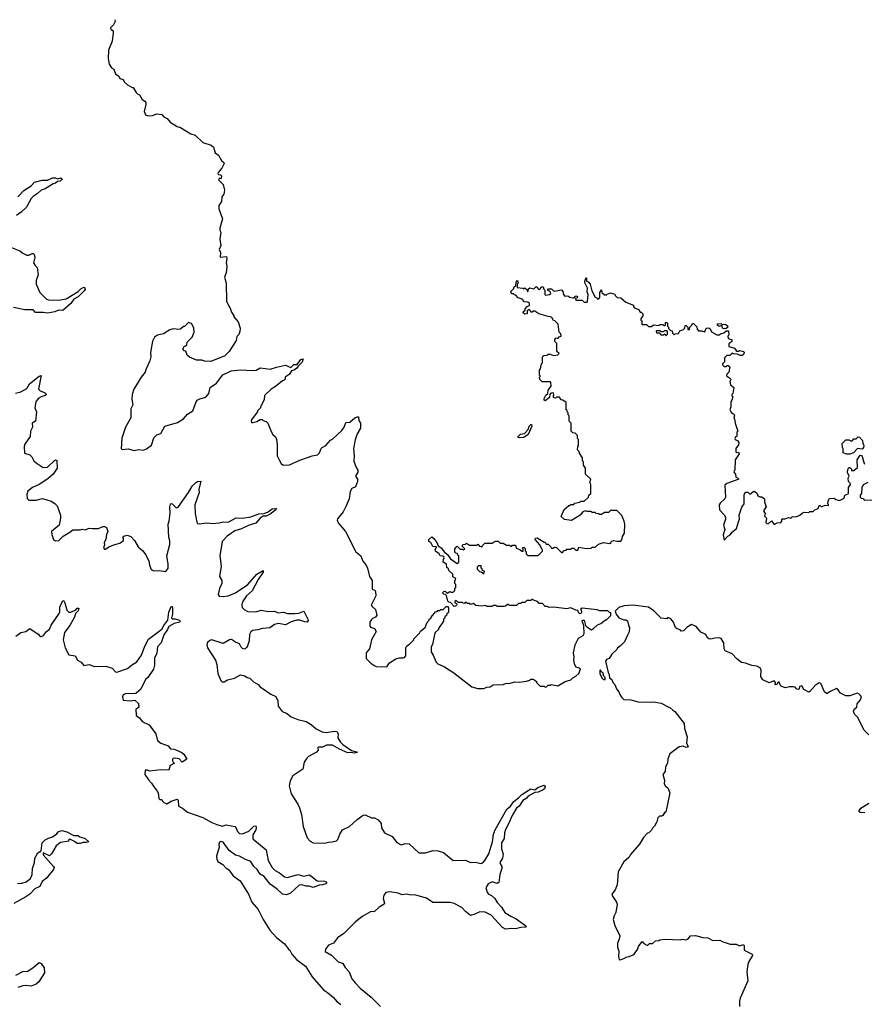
# Model space of a CAD drawing. Extents: x 2528705 to 2678277, y 911730 to 1023331.
# Tile 133 of 241: x 2566084 to 2574346, y 1013006 to 1022644. Entities that reach past the tile are written whole.
import ezdxf

# ---------------------------------------------------------------- set-up
doc = ezdxf.new("R2010")
doc.units = 0

msp = doc.modelspace()

# ---------------------------------------------------------------- linework, layer by layer
at = {"layer": '0CON20XD'}
for points in [[(2567014.3, 1022644.2), (2567017.5, 1022625), (2567002.5, 1022595), (2566972.5, 1022565), (2566975, 1022550), (2566997.5, 1022535), (2567000, 1022515), (2566990, 1022435), (2566952.5, 1022345), (2566950, 1022265), (2566958.3, 1022208.3), (2566981.7, 1022171.7), (2567005, 1022160), (2567022.5, 1022115), (2567055, 1022090), (2567065, 1022070), (2567095, 1022057.5), (2567107, 1022037), (2567140, 1022005), (2567185, 1021980), (2567195, 1021980), (2567225, 1021930), (2567240, 1021915), (2567255, 1021910), (2567281.7, 1021861.7), (2567307, 1021847), (2567316.7, 1021835), (2567317.5, 1021815), (2567301.2, 1021745), (2567315, 1021712.5), (2567345, 1021702.5), (2567385, 1021706.7), (2567425, 1021722.5), (2567475, 1021717.5), (2567495, 1021692.5), (2567525.9, 1021675.9), (2567555, 1021640), (2567625, 1021600), (2567658.3, 1021588.3), (2567757.5, 1021527.5), (2567800, 1021515), (2567875, 1021442.5), (2567956.4, 1021416.4), (2567980, 1021395), (2567995, 1021340), (2568029.3, 1021319.3), (2568057, 1021267), (2568082.5, 1021245), (2568083.3, 1021235), (2568060.7, 1021189.3), (2568025, 1021147.5), (2568022.5, 1021135), (2568028.3, 1021128.3), (2568047, 1021127), (2568057, 1021117), (2568055, 1021090), (2568035, 1021090), (2568027.5, 1021075), (2568075, 1021030), (2568087.5, 1020975), (2568080, 1020935), (2568060.7, 1020909.3), (2568057.5, 1020865), (2568032.5, 1020825), (2568033.6, 1020793.6), (2568067.5, 1020695), (2568042.5, 1020605), (2568042.5, 1020585), (2568052.5, 1020565), (2568043.3, 1020495), (2568053.3, 1020435), (2568036.7, 1020395), (2568047.5, 1020365), (2568045, 1020320), (2568106.7, 1020326.7), (2568110, 1020305), (2568102.5, 1020265), (2568107.5, 1020255), (2568110, 1020225), (2568102.5, 1020165), (2568087.5, 1020125), (2568102.5, 1020065), (2568107.5, 1019885), (2568141.7, 1019821.7), (2568155, 1019780), (2568180, 1019745), (2568180, 1019735), (2568220, 1019685), (2568240, 1019625), (2568237, 1019593), (2568227, 1019563), (2568208.3, 1019541.7), (2568202.5, 1019505), (2568132.5, 1019395), (2568090, 1019355), (2567955, 1019297.5), (2567895, 1019300), (2567865, 1019310), (2567815, 1019310), (2567745, 1019340), (2567721.7, 1019361.7), (2567708.3, 1019398.3), (2567691.7, 1019401.7), (2567680, 1019415), (2567691.7, 1019448.3), (2567705, 1019450), (2567718.3, 1019461.7), (2567721.7, 1019488.3), (2567770, 1019535), (2567790, 1019585), (2567787, 1019627), (2567765, 1019670), (2567735, 1019680), (2567695, 1019640), (2567685, 1019640), (2567661.7, 1019618.3), (2567645, 1019612.5), (2567585, 1019616.7), (2567553, 1019607), (2567491.7, 1019568.3), (2567433.6, 1019556.4), (2567402.5, 1019535), (2567383.6, 1019496.4), (2567363.3, 1019385), (2567366.7, 1019345), (2567357.5, 1019305), (2567322.5, 1019225), (2567312.5, 1019195), (2567272.5, 1019145), (2567202.3, 1019027.7), (2567183.3, 1018975), (2567180, 1018925), (2567190, 1018875), (2567172.5, 1018835), (2567171.7, 1018748.3), (2567120, 1018655), (2567083.9, 1018546.1), (2567077.5, 1018445), (2567087, 1018437), (2567144.1, 1018444.1), (2567205, 1018427.1), (2567245, 1018435.8), (2567295, 1018430), (2567325, 1018442.9), (2567375, 1018480), (2567395, 1018550), (2567425, 1018581.2), (2567465.9, 1018594.1), (2567502.5, 1018665), (2567627.7, 1018702.3), (2567685, 1018737.5), (2567725, 1018782.5), (2567777.5, 1018815), (2567810, 1018905), (2567820.5, 1018919.5), (2567845, 1018933.3), (2567905, 1018947.5), (2567933.3, 1018985), (2567947.5, 1019045), (2568010, 1019085), (2568072.3, 1019167.7), (2568153.6, 1019206.4), (2568245, 1019216.7), (2568360.7, 1019209.3), (2568396.4, 1019213.6), (2568435, 1019237.5), (2568535, 1019222.5), (2568595, 1019242.5), (2568685, 1019261.2), (2568735, 1019240), (2568765, 1019270), (2568800, 1019270), (2568833.4, 1019316.6), (2568857.5, 1019325), (2568848.8, 1019291.2), (2568806.7, 1019253.3), (2568791.7, 1019228.3), (2568765, 1019212.5), (2568741.7, 1019208.3), (2568719.3, 1019170.7), (2568680, 1019145), (2568680, 1019125), (2568670, 1019115), (2568655, 1019110), (2568586.4, 1019053.6), (2568543.6, 1019026.4), (2568480, 1018965), (2568477, 1018923), (2568440, 1018855), (2568440, 1018845), (2568410, 1018815), (2568410, 1018805), (2568350, 1018725), (2568351.7, 1018701.7), (2568365, 1018700), (2568405, 1018712.5), (2568435, 1018730), (2568455, 1018730), (2568465, 1018720), (2568495, 1018710), (2568510, 1018695), (2568543, 1018613), (2568560, 1018585), (2568585, 1018560), (2568597.5, 1018535), (2568603.3, 1018485), (2568602.5, 1018375), (2568625, 1018330), (2568640.7, 1018300.7), (2568660, 1018285), (2568725, 1018286.2), (2568825, 1018332), (2568945, 1018373.3), (2568996.1, 1018383.9), (2569017.5, 1018405), (2569032.5, 1018445), (2569042.5, 1018455), (2569077.5, 1018475), (2569125, 1018527.5), (2569145, 1018537.5), (2569235, 1018622.5), (2569257.5, 1018655), (2569275, 1018700), (2569315, 1018703.3), (2569363.3, 1018746.7), (2569385, 1018758), (2569398, 1018758), (2569400.7, 1018720.7), (2569417.5, 1018695), (2569417.5, 1018645), (2569385, 1018590), (2569367, 1018533), (2569350, 1018445), (2569356.7, 1018375), (2569353.6, 1018323.6), (2569375, 1018260), (2569392.5, 1018235), (2569392.5, 1018215), (2569370, 1018175), (2569387.5, 1018145), (2569390, 1018125), (2569368.8, 1018071.2), (2569332.5, 1018055), (2569317.5, 1018025), (2569306.4, 1017953.6), (2569277.5, 1017885), (2569247.5, 1017825), (2569193, 1017757), (2569190, 1017745), (2569198.3, 1017718.3), (2569215, 1017700), (2569270, 1017635), (2569372.5, 1017435), (2569420, 1017395), (2569440, 1017345), (2569472.5, 1017305), (2569487.5, 1017275), (2569507.5, 1017195), (2569532.5, 1017155), (2569533.6, 1017073.6), (2569540, 1017065), (2569559.3, 1017059.3), (2569566.4, 1017046.4), (2569567.5, 1017005), (2569523.9, 1016913.9), (2569530.7, 1016900.7), (2569565, 1016870), (2569576.4, 1016813.6), (2569566.1, 1016793.9), (2569536.4, 1016783.6), (2569525, 1016772.5), (2569510, 1016745), (2569508.8, 1016715), (2569516.1, 1016696.1), (2569553.6, 1016683.6), (2569572.5, 1016655), (2569526.7, 1016575), (2569507.5, 1016485), (2569473, 1016447), (2569475, 1016390), (2569520, 1016345), (2569558.3, 1016318.3), (2569575, 1016312.5), (2569675, 1016310), (2569700.7, 1016349.3), (2569765, 1016386.7), (2569795, 1016396.2), (2569835, 1016396.2), (2569848.3, 1016401.7), (2569863, 1016417), (2569862.5, 1016495), (2569872.5, 1016515), (2569898.3, 1016531.7), (2569940, 1016575), (2569940, 1016585), (2569995, 1016640), (2570005, 1016660), (2570050, 1016695), (2570061.7, 1016721.7), (2570075, 1016750), (2570090, 1016765), (2570090, 1016775), (2570110, 1016785), (2570110, 1016795), (2570151.7, 1016848.3), (2570168.3, 1016851.7), (2570175, 1016860), (2570195, 1016860), (2570205, 1016870), (2570228.3, 1016871.7), (2570255, 1016900), (2570268.3, 1016898.3), (2570278.3, 1016888.3), (2570278.3, 1016841.7), (2570261.7, 1016828.3), (2570258.3, 1016811.7), (2570241.7, 1016798.3), (2570238.3, 1016781.7), (2570230, 1016775), (2570230, 1016755), (2570180, 1016685), (2570180, 1016675), (2570150, 1016645), (2570143, 1016627), (2570121.7, 1016528.3), (2570110, 1016505), (2570110, 1016455), (2570130, 1016425), (2570157.5, 1016355), (2570175, 1016337.5), (2570238.3, 1016308.3), (2570330.7, 1016250.7), (2570507.5, 1016115), (2570565, 1016096.2), (2570625, 1016096.7), (2570655, 1016110), (2570685, 1016112.5), (2570715, 1016132.5), (2570815, 1016137.5), (2570835, 1016147.5), (2570881.7, 1016148.3), (2570928.3, 1016161.7), (2570975, 1016160), (2571041.7, 1016168.3), (2571075, 1016180), (2571085, 1016190), (2571105, 1016190), (2571125, 1016180), (2571140, 1016165), (2571140, 1016155), (2571175, 1016120), (2571215, 1016120), (2571225, 1016110), (2571237, 1016113), (2571255, 1016130), (2571275, 1016130), (2571282.5, 1016137.5), (2571347, 1016123), (2571420, 1016165), (2571475, 1016182.5), (2571495, 1016202.5), (2571525, 1016217.5), (2571552.5, 1016245), (2571570, 1016285), (2571557, 1016297), (2571527, 1016307), (2571512.5, 1016335), (2571503.3, 1016376.7), (2571507.5, 1016405), (2571502.5, 1016445), (2571517.5, 1016525), (2571550.7, 1016589.3), (2571595, 1016617.5), (2571606.2, 1016635), (2571602.5, 1016715), (2571587.5, 1016755), (2571590, 1016765), (2571606.2, 1016765), (2571620, 1016715), (2571632, 1016702), (2571677, 1016673), (2571696.4, 1016683.6), (2571735, 1016720), (2571770, 1016735), (2571815, 1016770), (2571825, 1016770), (2571868.3, 1016811.7), (2571868.3, 1016838.3), (2571855, 1016840), (2571838.3, 1016858.3), (2571755, 1016857.5), (2571733, 1016867), (2571585, 1016882.5), (2571570, 1016875), (2571577, 1016867), (2571580, 1016845), (2571575, 1016830), (2571565, 1016827.5), (2571552.5, 1016835), (2571545, 1016860), (2571525, 1016862.5), (2571475, 1016887.5), (2571435, 1016877.5), (2571305, 1016892.5), (2571265, 1016890), (2571245, 1016900), (2571225, 1016900), (2571198.3, 1016928.3), (2571165, 1016930), (2571148.3, 1016948.3), (2571111.7, 1016961.7), (2571105, 1016970), (2571095, 1016970), (2571085, 1016960), (2571045, 1016960), (2571025, 1016940), (2570995, 1016940), (2570985, 1016930), (2570965, 1016930), (2570945, 1016910), (2570875, 1016910), (2570865, 1016920), (2570855, 1016920), (2570837, 1016903), (2570825, 1016900), (2570755, 1016900), (2570745, 1016910), (2570715, 1016910), (2570705, 1016900), (2570655, 1016900), (2570645, 1016910), (2570597, 1016903), (2570545, 1016910), (2570525, 1016930), (2570495, 1016920), (2570488.3, 1016928.3), (2570465, 1016930), (2570455, 1016940), (2570441.7, 1016938.3), (2570435, 1016930), (2570421.7, 1016931.7), (2570415, 1016940), (2570375, 1016940), (2570355, 1016960), (2570341.7, 1016948.3), (2570340, 1016935), (2570358.3, 1016928.3), (2570360, 1016915), (2570348.3, 1016901.7), (2570335, 1016900), (2570298.3, 1016938.3), (2570281.7, 1016941.7), (2570271.7, 1016951.7), (2570258.3, 1017008.3), (2570248.3, 1017018.3), (2570231.7, 1017021.7), (2570220, 1017035), (2570231.7, 1017048.3), (2570245, 1017050), (2570265, 1017030), (2570291.7, 1017048.3)], [(2566065, 1020911.1), (2566125, 1020971.9), (2566195, 1021017.5), (2566228, 1021055), (2566305, 1021074.2), (2566357.1, 1021072.9), (2566405, 1021097.5), (2566435, 1021097.5), (2566455, 1021087.5), (2566486.1, 1021096.1), (2566500, 1021085), (2566492, 1021075), (2566478.8, 1021065), (2566455, 1021060), (2566435, 1021043.1), (2566413.2, 1021036.8), (2566335, 1020988.5), (2566295.4, 1020974.6), (2566255, 1020938.6), (2566215.5, 1020914.5), (2566196.9, 1020893.1), (2566150.7, 1020809.3), (2566099.1, 1020760.9), (2566052.7, 1020727.3)], [(2566005, 1020413.3), (2566085, 1020382.5), (2566115, 1020357.5), (2566155, 1020337.5), (2566175, 1020337.5), (2566205, 1020356.7), (2566215, 1020356.7), (2566225, 1020346.7), (2566232, 1020315), (2566220.8, 1020265), (2566235, 1020237.5), (2566255, 1020220), (2566263.8, 1020145), (2566245, 1020090), (2566246, 1020055), (2566280.6, 1019975), (2566345, 1019907.1), (2566365, 1019901.1), (2566465, 1019898.6), (2566538.6, 1019911.4), (2566655.7, 1019984.3), (2566680.9, 1020009.1), (2566705, 1020024), (2566717.5, 1020025), (2566725.9, 1020005.9), (2566715, 1019991.2), (2566655, 1019930), (2566615, 1019910), (2566583.3, 1019865), (2566505, 1019798.8), (2566465, 1019800), (2566427, 1019783), (2566355, 1019770.5), (2566315, 1019778.9), (2566237.5, 1019777.5), (2566215, 1019802.5), (2566133.9, 1019803.9), (2566025, 1019826.7)], [(2570291.7, 1017048.3), (2570305, 1017040), (2570325, 1017040), (2570340, 1017055), (2570340, 1017075), (2570350, 1017085), (2570350, 1017115), (2570340, 1017125), (2570340, 1017155), (2570348.3, 1017161.7), (2570350, 1017175), (2570321.7, 1017191.7), (2570320, 1017215), (2570281.7, 1017251.7), (2570278.3, 1017268.3), (2570261.7, 1017281.7), (2570260, 1017315), (2570227.5, 1017335), (2570229.3, 1017360.7), (2570237.5, 1017375), (2570232.5, 1017385), (2570225, 1017392.5), (2570197, 1017397), (2570186.4, 1017416.4), (2570150.8, 1017440.8), (2570148.8, 1017455), (2570160, 1017485), (2570125, 1017487.5), (2570106.4, 1017526.4), (2570085, 1017537.5), (2570086.2, 1017555), (2570115, 1017581.2), (2570135.9, 1017565.9), (2570165.8, 1017525.8), (2570177.5, 1017495), (2570205.7, 1017475.7), (2570240.7, 1017430.7), (2570269.3, 1017409.3), (2570297.5, 1017365), (2570365, 1017320), (2570380, 1017335), (2570380, 1017395), (2570371.7, 1017401.7), (2570368.3, 1017418.3), (2570351.7, 1017421.7), (2570341.7, 1017431.7), (2570340, 1017465), (2570365, 1017490), (2570391.7, 1017461.7), (2570415, 1017460), (2570425, 1017450), (2570440, 1017465), (2570410, 1017495), (2570421.7, 1017508.3), (2570445, 1017510), (2570455, 1017520), (2570485, 1017500), (2570555, 1017500), (2570565, 1017510), (2570581.7, 1017491.7), (2570598.3, 1017488.3), (2570605, 1017480), (2570611.7, 1017498.3), (2570635, 1017520), (2570705, 1017520), (2570735, 1017540), (2570765, 1017540), (2570785, 1017520), (2570815, 1017520), (2570845, 1017500), (2570875, 1017500), (2570885, 1017490), (2570898.3, 1017491.7), (2570905, 1017500), (2570935, 1017500), (2570941.7, 1017471.7), (2570978.3, 1017458.3), (2570995, 1017440), (2571008.3, 1017441.7), (2571010, 1017465), (2571000, 1017475), (2571015, 1017480), (2571028.3, 1017468.3), (2571030, 1017445), (2571040, 1017435), (2571040, 1017415), (2571055, 1017400), (2571155, 1017400), (2571198.3, 1017441.7), (2571200, 1017455), (2571191.7, 1017461.7), (2571172.5, 1017505), (2571127.5, 1017555), (2571130, 1017570), (2571145, 1017572.5), (2571215, 1017530), (2571225, 1017530), (2571235, 1017510), (2571255, 1017510), (2571280, 1017485), (2571285, 1017470), (2571298.3, 1017471.7), (2571315, 1017480), (2571335, 1017477.5), (2571385, 1017430), (2571395, 1017430), (2571411.7, 1017448.3), (2571428.3, 1017451.7), (2571435, 1017460), (2571475, 1017460), (2571485, 1017470), (2571505, 1017470), (2571525, 1017450), (2571545, 1017450), (2571555, 1017480), (2571625, 1017467.5), (2571675, 1017470), (2571685, 1017480), (2571715, 1017480), (2571745, 1017510), (2571795, 1017527.5), (2571855, 1017517.5), (2571870, 1017525), (2571875, 1017540), (2571895, 1017547.5), (2571925, 1017540), (2571965, 1017540), (2571977, 1017563), (2571980, 1017585), (2572001.7, 1017618.3), (2572002.5, 1017705), (2571997.5, 1017735), (2571975, 1017790), (2571925, 1017840), (2571865, 1017840), (2571845, 1017820), (2571805, 1017820), (2571775, 1017800), (2571755, 1017800), (2571748.3, 1017808.3), (2571725, 1017810), (2571715, 1017820), (2571685, 1017820), (2571675, 1017830), (2571635, 1017830), (2571615, 1017837.5), (2571594.1, 1017825.9), (2571565.8, 1017794.2), (2571483, 1017743), (2571413, 1017753), (2571381.7, 1017781.7), (2571411.7, 1017848.3), (2571455, 1017890), (2571465, 1017890), (2571475, 1017900), (2571505, 1017900), (2571515, 1017910), (2571565, 1017920), (2571575, 1017930), (2571605, 1017930), (2571648.3, 1017971.7), (2571651.7, 1017988.3), (2571670, 1018005), (2571670, 1018095), (2571660, 1018115), (2571670, 1018145), (2571620, 1018195), (2571620, 1018255), (2571600, 1018285), (2571600, 1018315), (2571590, 1018325), (2571590, 1018355), (2571561.7, 1018401.7), (2571558.3, 1018418.3), (2571540, 1018435), (2571543, 1018467), (2571550, 1018475), (2571550, 1018535), (2571540, 1018545), (2571540, 1018575), (2571518.3, 1018598.3), (2571495, 1018600), (2571480, 1018615), (2571480, 1018695), (2571460, 1018715), (2571460, 1018765), (2571450, 1018775), (2571450, 1018795), (2571441.7, 1018801.7), (2571438.3, 1018818.3), (2571430, 1018825), (2571428.3, 1018898.3), (2571398.3, 1018918.3), (2571381.7, 1018921.7), (2571365, 1018950), (2571335, 1018950), (2571325, 1018940), (2571311.7, 1018941.7), (2571302.5, 1018955), (2571310, 1018965), (2571305, 1018990), (2571285, 1018987.5), (2571271.7, 1018978.3), (2571267.5, 1018945), (2571225, 1018912.5), (2571215, 1018920), (2571213.6, 1018936.4), (2571231.2, 1018968.8), (2571250, 1018985), (2571253, 1019017), (2571281.7, 1019058.3), (2571280, 1019095), (2571275, 1019100), (2571195, 1019100), (2571171.7, 1019121.7), (2571170, 1019145), (2571180, 1019155), (2571170, 1019165), (2571170, 1019215), (2571180, 1019225), (2571190, 1019275), (2571200, 1019285), (2571200, 1019345), (2571211.7, 1019358.3), (2571245, 1019360), (2571255, 1019370), (2571275, 1019370), (2571305, 1019357.5), (2571347, 1019363), (2571360, 1019375), (2571340, 1019395), (2571340, 1019475), (2571320, 1019495), (2571320, 1019515), (2571331.7, 1019528.3), (2571347, 1019523), (2571361.7, 1019538.3), (2571380, 1019545), (2571378.3, 1019568.3), (2571360, 1019585), (2571352.5, 1019665), (2571320, 1019695), (2571305, 1019700), (2571289.3, 1019729.3), (2571277, 1019737), (2571255, 1019737.5), (2571163.6, 1019763.6), (2571125, 1019790), (2571105, 1019790), (2571098.3, 1019781.7), (2571085, 1019780), (2571078.3, 1019798.3), (2571067, 1019807), (2571050, 1019795), (2571050, 1019765), (2571025, 1019760), (2571010, 1019775), (2571010, 1019785), (2571028.3, 1019801.7), (2571030, 1019815), (2571050, 1019835), (2571070, 1019845), (2571072.5, 1019865), (2571055, 1019877.5), (2571023, 1019883), (2570998.3, 1019908.3), (2570961.7, 1019921.7), (2570938.3, 1019948.3), (2570925, 1019950), (2570915, 1019960), (2570895, 1019960), (2570890, 1019985), (2570918.3, 1020011.7), (2570921.7, 1020028.3), (2570938.3, 1020041.7), (2570940, 1020075), (2570955, 1020090), (2570960, 1020065), (2570950, 1020055), (2570951.7, 1020021.7), (2571007.5, 1020017.5), (2571015, 1020010), (2571025, 1020020), (2571048.3, 1019998.3), (2571055, 1019980), (2571061.7, 1020008.3), (2571075, 1020020), (2571115, 1020010), (2571131.7, 1020028.3), (2571145, 1020030), (2571151.7, 1020011.7), (2571165, 1020000), (2571178.3, 1020011.7), (2571185, 1020030), (2571205, 1020030), (2571210, 1020005), (2571220, 1019995), (2571220, 1019955), (2571228.3, 1019948.3), (2571267, 1019953), (2571280, 1019965), (2571278.3, 1019978.3), (2571268.3, 1019988.3), (2571251.7, 1019991.7), (2571250, 1020005), (2571255, 1020010), (2571285, 1020010), (2571301.7, 1019991.7), (2571315, 1019987.5), (2571385, 1020000), (2571397.5, 1019985), (2571403, 1019953), (2571418.3, 1019938.3), (2571445, 1019940), (2571465, 1019927.5), (2571495, 1019920), (2571508.3, 1019921.7), (2571525, 1019940), (2571535, 1019937.5), (2571540, 1019935), (2571538.3, 1019921.7), (2571520, 1019915), (2571525, 1019900), (2571585, 1019900), (2571605, 1019880), (2571635, 1019880), (2571640, 1019885), (2571646.7, 1019955), (2571636.4, 1019976.4), (2571637.5, 1020015), (2571613, 1020067), (2571612.5, 1020085), (2571625, 1020120), (2571630, 1020115), (2571630, 1020085), (2571645, 1020077.5), (2571663.3, 1020055), (2571680.5, 1019990.5), (2571715, 1019927.5), (2571730, 1019920), (2571735, 1019910), (2571748.3, 1019911.7), (2571760, 1019925), (2571760, 1019975), (2571775, 1020000), (2571780, 1019975), (2571805, 1019950), (2571825, 1019950), (2571831.7, 1019958.3), (2571865, 1019970), (2571907, 1019957), (2571910, 1019945), (2571930, 1019925), (2571965, 1019920), (2572015, 1019877.5), (2572088.3, 1019848.3), (2572090, 1019835), (2572100, 1019825), (2572136.4, 1019806.4), (2572155, 1019780), (2572165, 1019780), (2572180, 1019765), (2572180, 1019745), (2572160, 1019715), (2572161.7, 1019701.7), (2572170, 1019695), (2572170, 1019665), (2572175, 1019660), (2572215, 1019660), (2572235, 1019640), (2572265, 1019640), (2572285, 1019657.5), (2572335, 1019650), (2572345, 1019660), (2572375, 1019660), (2572385, 1019650), (2572395, 1019650), (2572400, 1019655), (2572400, 1019680), (2572415, 1019680), (2572420, 1019675), (2572420, 1019645), (2572430, 1019635), (2572431.7, 1019621.7), (2572451.7, 1019601.7), (2572468.3, 1019598.3), (2572470, 1019575), (2572485, 1019560), (2572495, 1019570), (2572528.3, 1019571.7), (2572540.7, 1019599.3), (2572577, 1019613), (2572590, 1019625), (2572595, 1019650), (2572605, 1019650), (2572620, 1019635), (2572621.7, 1019611.7), (2572635, 1019610), (2572640, 1019635), (2572660, 1019655), (2572665, 1019670), (2572675, 1019670), (2572708.3, 1019638.3), (2572710, 1019615), (2572725, 1019600), (2572755, 1019600), (2572785, 1019590), (2572800, 1019625), (2572825, 1019627.5), (2572838.3, 1019618.3), (2572850, 1019590), (2572905, 1019560), (2572925, 1019560), (2572945, 1019572.5), (2572971.7, 1019578.3), (2572995, 1019600), (2573018.3, 1019598.3), (2573020, 1019555), (2573010, 1019545), (2573010, 1019535), (2573021.7, 1019521.7), (2573050, 1019515), (2573050, 1019495), (2573035, 1019480), (2573020, 1019475), (2573020, 1019445), (2573075, 1019430), (2573095, 1019400), (2573115, 1019400), (2573125, 1019406.7), (2573167.5, 1019395), (2573172.5, 1019385), (2573163.3, 1019366.7), (2573151.7, 1019358.3), (2573131.7, 1019358.3)], [(2572975, 1019617.5), (2572960, 1019625), (2572955, 1019650), (2572925, 1019640), (2572910, 1019655), (2572911.7, 1019668.3), (2572945, 1019670), (2572955, 1019660), (2572990, 1019665), (2573010, 1019645), (2573008.3, 1019631.7), (2572995, 1019620), (2572975, 1019617.5)], [(2572405, 1019550), (2572420, 1019565), (2572420, 1019595), (2572415, 1019600), (2572395, 1019600), (2572375, 1019587.5), (2572358.3, 1019588.3), (2572345, 1019600), (2572315, 1019600), (2572310, 1019595), (2572315, 1019580), (2572338.3, 1019578.3), (2572355, 1019560), (2572385, 1019560), (2572395, 1019570), (2572405, 1019550)], [(2573131.7, 1019358.3), (2573105, 1019370), (2573062.5, 1019372.5), (2573055, 1019380), (2573031.7, 1019358.3), (2573003, 1019357), (2572980, 1019335), (2572980, 1019295), (2572960, 1019275), (2572960, 1019265), (2572975, 1019250), (2572995, 1019250), (2573005, 1019260), (2573015, 1019260), (2573030, 1019245), (2573020, 1019195), (2573000, 1019175), (2572998.3, 1019158.3), (2573029.3, 1019139.3), (2573040, 1019125), (2573038.3, 1019111.7), (2573030, 1019105), (2573038.3, 1019068.3), (2573070, 1019045), (2573060, 1018985), (2573050, 1018975), (2573051.7, 1018961.7), (2573060, 1018955), (2573051.7, 1018918.3), (2573040, 1018905), (2573040, 1018855), (2573032.5, 1018825), (2573040, 1018805), (2573055, 1018790), (2573070, 1018785), (2573077, 1018767), (2573070, 1018745), (2573077, 1018737), (2573083, 1018693), (2573110, 1018615), (2573100, 1018605), (2573100, 1018565), (2573085, 1018560), (2573080, 1018545), (2573083.6, 1018533.6), (2573110, 1018520), (2573117.5, 1018505), (2573117, 1018483), (2573090, 1018445), (2573090, 1018415), (2573098.3, 1018408.3), (2573115, 1018410), (2573122.5, 1018395), (2573083, 1018337), (2573080, 1018235), (2573071.7, 1018228.3), (2573070, 1018215), (2573087.5, 1018195), (2573090, 1018165), (2573105, 1018160), (2573120, 1018145), (2573000, 1018105), (2572981.7, 1018088.3), (2572989.3, 1017970.7), (2572982.5, 1017955), (2572935, 1017910), (2572927.5, 1017895), (2572930, 1017845), (2572976.4, 1017796.4), (2572987.5, 1017775), (2572987.5, 1017755), (2572967.5, 1017695), (2572982.5, 1017655), (2572967, 1017603), (2572975, 1017550), (2573010.7, 1017589.3), (2573035, 1017602.5), (2573058.3, 1017631.7), (2573095, 1017662.5), (2573115, 1017730), (2573126.4, 1017756.4), (2573122.5, 1017795), (2573148.3, 1017871.7), (2573170, 1017905), (2573170, 1017995), (2573185, 1018020), (2573208.3, 1018018.3), (2573225, 1018000), (2573265, 1018030), (2573277, 1018027), (2573297, 1018007), (2573303.6, 1017983.6), (2573325, 1017972.5), (2573345, 1017972.5), (2573370, 1017955), (2573370, 1017925), (2573387.5, 1017875), (2573360, 1017835), (2573380, 1017805), (2573371.7, 1017798.3), (2573370, 1017785), (2573390, 1017765), (2573383, 1017723), (2573391.7, 1017711.7), (2573405, 1017710), (2573437, 1017737), (2573465, 1017702.5), (2573495, 1017720), (2573528.3, 1017721.7), (2573540, 1017735), (2573540, 1017755), (2573545, 1017757.5), (2573571.7, 1017758.3), (2573605, 1017770), (2573618.3, 1017768.3), (2573625, 1017760), (2573645, 1017780), (2573675, 1017777.5), (2573715, 1017792.5), (2573743, 1017817), (2573765, 1017822.5), (2573805, 1017820), (2573815, 1017830), (2573845, 1017830), (2573863, 1017847), (2573895, 1017860), (2573905, 1017887.5), (2573915, 1017890), (2573925, 1017880), (2573935, 1017880), (2573965, 1017892.5), (2573995, 1017890), (2573997, 1017897), (2573990, 1017905), (2573992.5, 1017935), (2574005, 1017956.7), (2574051.7, 1017961.7), (2574068.3, 1017948.3), (2574105, 1017937.5), (2574148.3, 1017961.7), (2574155, 1017990), (2574188.3, 1018001.7), (2574191.7, 1018008.3), (2574192.5, 1018065), (2574210, 1018095), (2574208.3, 1018108.3), (2574192.5, 1018125), (2574190, 1018155), (2574197.5, 1018175), (2574181.7, 1018211.7), (2574185, 1018240), (2574195, 1018260), (2574205, 1018260), (2574220, 1018245), (2574221.7, 1018231.7), (2574245, 1018230), (2574278.3, 1018261.7), (2574277.5, 1018335), (2574305, 1018380), (2574318.3, 1018378.3), (2574327, 1018367), (2574345, 1018300), (2574353, 1018293)], [(2566041.7, 1018988.3), (2566095, 1019000), (2566152.5, 1019035), (2566181.3, 1019078.7), (2566275, 1019155.8), (2566295, 1019162.5), (2566268.8, 1019028.8), (2566285, 1019010), (2566326.2, 1018995), (2566346.2, 1018975), (2566335, 1018963.8), (2566295, 1018952.5), (2566265, 1018936.2), (2566242.5, 1018905), (2566232.5, 1018845), (2566247.5, 1018805), (2566240, 1018715), (2566207.5, 1018695), (2566208.8, 1018655), (2566191.2, 1018615), (2566186.2, 1018565), (2566135, 1018487.5), (2566128.8, 1018465), (2566131.7, 1018401.7), (2566185, 1018383.8), (2566204.2, 1018364.2), (2566224, 1018325), (2566243.8, 1018305), (2566315, 1018260), (2566355.5, 1018264.5), (2566425, 1018330), (2566435.7, 1018335.7), (2566447.6, 1018327.6), (2566452.2, 1018255), (2566412.7, 1018195), (2566359.6, 1018150.4), (2566275, 1018094.2), (2566210, 1018065), (2566165, 1018028.8), (2566152.5, 1017995), (2566158, 1017958), (2566175, 1017941.2), (2566245, 1017940.8), (2566306.1, 1017956.1), (2566390.7, 1017930.7), (2566429.3, 1017909.3), (2566450, 1017885), (2566482.5, 1017795), (2566482.5, 1017765), (2566470, 1017695), (2566396.1, 1017633.9), (2566398.1, 1017605), (2566416, 1017555), (2566435, 1017544), (2566467.5, 1017545), (2566510.7, 1017589.3), (2566575, 1017626.7), (2566605, 1017652), (2566675, 1017650), (2566695, 1017656), (2566725, 1017650), (2566763.9, 1017666.1), (2566797, 1017663), (2566855, 1017663.3), (2566896.4, 1017683.6), (2566915, 1017683.3), (2566933.8, 1017673.8), (2566946.7, 1017635), (2566933.3, 1017605), (2566926.7, 1017555), (2566910, 1017525), (2566912.5, 1017505), (2566902.5, 1017475), (2566915, 1017462.5), (2566925, 1017462.5), (2566956.4, 1017483.6), (2567013.6, 1017506.4), (2567065, 1017520), (2567100, 1017545), (2567100, 1017565), (2567092.5, 1017575), (2567103, 1017587), (2567135, 1017597.5), (2567170, 1017585), (2567207.5, 1017545), (2567243.6, 1017483.6), (2567287.5, 1017445), (2567315, 1017410), (2567346.4, 1017346.4), (2567352.5, 1017305), (2567370.7, 1017260.7), (2567395, 1017250), (2567445, 1017253.3), (2567515, 1017242.5), (2567536, 1017275), (2567535.9, 1017315.9), (2567523.3, 1017395), (2567553, 1017507), (2567553, 1017543), (2567543, 1017577), (2567537.5, 1017705), (2567547.5, 1017735), (2567557.5, 1017815), (2567554.3, 1017875), (2567558.8, 1017901.2), (2567565, 1017908.8), (2567575, 1017905.8), (2567615, 1017866), (2567635, 1017872), (2567734.2, 1018015.8), (2567771.8, 1018078.2), (2567805, 1018112), (2567825, 1018124), (2567856.2, 1018126.2), (2567837.1, 1018045), (2567840.7, 1018015), (2567796.7, 1017895), (2567801.7, 1017811.7), (2567817.5, 1017725), (2567825, 1017712.5), (2567838.3, 1017708.3), (2567915, 1017720), (2567975, 1017713.8), (2568035, 1017718.6), (2568075, 1017728.6), (2568125, 1017724.4), (2568203.4, 1017766.6), (2568265, 1017765.4), (2568345, 1017777.5), (2568425, 1017805.9), (2568475, 1017810), (2568515, 1017826.5), (2568555, 1017856.9), (2568597.8, 1017857.8), (2568590.6, 1017845), (2568535, 1017804.7), (2568495, 1017785.6), (2568465, 1017784.5), (2568435.2, 1017764.8), (2568394.5, 1017715), (2568339.3, 1017700.7), (2568288.1, 1017678.1)], [(2570970.7, 1018550.7), (2570960, 1018555), (2570960, 1018565), (2570984.2, 1018585.8), (2571022.5, 1018595), (2571057, 1018633), (2571067.5, 1018665), (2571085, 1018682.5), (2571090, 1018680), (2571092.5, 1018665), (2571057.5, 1018585), (2571015, 1018553.3), (2570970.7, 1018550.7)], [(2574205, 1018390), (2574175, 1018390), (2574140, 1018405), (2574140, 1018445), (2574132.5, 1018452.5), (2574130, 1018495), (2574165, 1018530), (2574195, 1018530), (2574215, 1018520), (2574227, 1018523), (2574245, 1018540), (2574268.3, 1018541.7), (2574285, 1018560), (2574298.3, 1018558.3), (2574330, 1018525), (2574331.7, 1018498.3), (2574342.5, 1018475), (2574340, 1018455), (2574325, 1018440), (2574280, 1018445), (2574240, 1018405), (2574205, 1018390)], [(2574380, 1018115), (2574335, 1018090), (2574321.7, 1018061.7), (2574317.5, 1018005), (2574305, 1017990), (2574305, 1017970), (2574315, 1017960), (2574338.3, 1017958.3), (2574345, 1017940), (2574435, 1017942.5)], [(2568288.1, 1017678.1), (2568255, 1017659.6), (2568188.2, 1017641.8), (2568115, 1017588.1), (2568066.2, 1017535), (2568041.2, 1017395), (2568056.2, 1017293.8), (2568040, 1017195), (2568060, 1017155), (2568060, 1017125), (2568038, 1017075), (2568026.4, 1017016.4), (2568035, 1017002.5), (2568075, 1016998), (2568122.5, 1017005), (2568195, 1017032.5), (2568315, 1017115.7), (2568404.1, 1017215.9), (2568465, 1017252.5), (2568465.6, 1017235), (2568416.2, 1017165), (2568356.9, 1017053.1), (2568301.9, 1017005), (2568263.3, 1016945), (2568256, 1016915), (2568261.7, 1016891.7), (2568279.5, 1016869.5), (2568315, 1016851.9), (2568395, 1016848.6), (2568445, 1016864.4), (2568515, 1016850.8), (2568575, 1016852.9), (2568615, 1016837.1), (2568665, 1016842.9), (2568705, 1016832.5), (2568775, 1016830), (2568815, 1016835.5), (2568865, 1016854.2), (2568904.2, 1016775), (2568905, 1016762.5), (2568895, 1016748), (2568875, 1016748.5), (2568826, 1016766), (2568795, 1016764.7), (2568739.2, 1016750.8), (2568685, 1016720.9), (2568615, 1016733.8), (2568577, 1016723), (2568530.2, 1016689.8), (2568460, 1016685), (2568415, 1016670.8), (2568360, 1016665), (2568345, 1016652.5), (2568332.5, 1016625), (2568327.5, 1016565), (2568312.5, 1016515), (2568303, 1016497), (2568285, 1016482.5), (2568265, 1016487.5), (2568250.7, 1016500.7), (2568235.8, 1016535.8), (2568195, 1016550), (2568155, 1016575.6), (2568135, 1016574.3), (2568075, 1016538), (2567965, 1016572), (2567943, 1016567), (2567923, 1016547), (2567916, 1016525), (2567921.4, 1016495), (2568000, 1016375), (2568013.6, 1016333.6), (2568021.2, 1016245), (2568052.5, 1016175), (2568063.9, 1016163.9), (2568085, 1016161.2), (2568118.3, 1016181.7), (2568185, 1016197.5), (2568245, 1016230), (2568285, 1016222.5), (2568310, 1016205), (2568335, 1016197.5), (2568371.7, 1016161.7), (2568415.9, 1016135.9), (2568435, 1016112.5), (2568541.7, 1016041.7), (2568589.5, 1016019.5), (2568610, 1015975), (2568613.3, 1015923.3), (2568652.7, 1015872.7), (2568695, 1015855.7), (2568740.5, 1015820.5), (2568805, 1015792.5), (2568885.7, 1015775.7), (2568935, 1015745.7), (2568982.8, 1015702.8), (2569043.9, 1015673.9), (2569082.4, 1015667.6), (2569165, 1015680.6), (2569185, 1015677.5), (2569200.8, 1015655), (2569196, 1015615), (2569220.6, 1015575), (2569245, 1015549.4), (2569328.8, 1015488.8), (2569387.5, 1015475), (2569355, 1015464.3), (2569325, 1015472), (2569295, 1015467.1), (2569213.5, 1015503.5), (2569145, 1015543.3), (2569085, 1015544), (2569045, 1015523.8), (2569008.3, 1015521.7), (2569000, 1015515), (2569002.5, 1015495), (2568987.5, 1015475), (2568908.8, 1015431.2), (2568893.3, 1015415), (2568866.7, 1015375), (2568855, 1015307.5), (2568757.5, 1015242.5), (2568731.2, 1015195), (2568718.8, 1015145), (2568741.4, 1015065), (2568805.5, 1014965.5), (2568820.3, 1014930.3), (2568840, 1014865), (2568856, 1014745), (2568896.7, 1014635), (2568925, 1014603.8), (2568955, 1014586), (2569065, 1014584.2), (2569105, 1014594), (2569140, 1014595), (2569183.6, 1014606.4), (2569195, 1014617.5), (2569215, 1014670), (2569242.5, 1014715), (2569310, 1014745), (2569383.9, 1014816.1), (2569445, 1014856.2), (2569465, 1014861.2), (2569525, 1014832.5), (2569555, 1014832.5), (2569590.5, 1014810.5), (2569620, 1014775), (2569623.6, 1014733.6), (2569653.6, 1014683.6), (2569729.3, 1014649.3), (2569775, 1014590), (2569815, 1014567.5), (2569855, 1014580), (2569895, 1014576.7), (2569988.3, 1014488.3), (2570053, 1014487), (2570125, 1014510), (2570178.3, 1014508.3), (2570230.7, 1014490.7), (2570325, 1014413.3), (2570445, 1014416.2), (2570495, 1014393.3), (2570544.2, 1014395.8), (2570595, 1014384.4), (2570615, 1014391.4), (2570635, 1014414.4), (2570675, 1014478), (2570709.3, 1014595), (2570717.9, 1014672.1), (2570735.4, 1014714.6), (2570850, 1014915), (2570885, 1014944.5), (2570918.2, 1014991.8), (2570965, 1015025.4), (2570995, 1015060), (2571085, 1015114.2), (2571125, 1015105.6), (2571153, 1015127), (2571215, 1015150.8), (2571225.6, 1015135), (2571218.5, 1015115), (2571206.5, 1015105), (2571155, 1015081.4), (2571125, 1015079.4), (2571057.4, 1015042.6), (2571039.3, 1015020.7), (2571005, 1015001.4), (2570969.4, 1014945), (2570944.7, 1014925), (2570900.9, 1014855), (2570866.9, 1014773.1), (2570835, 1014716.9), (2570827.3, 1014685), (2570825, 1014628.8), (2570798.8, 1014585), (2570798.8, 1014528.8), (2570814.2, 1014475), (2570805.7, 1014435), (2570781.1, 1014395), (2570789.3, 1014370.7), (2570800, 1014355), (2570802.2, 1014335), (2570780.8, 1014275), (2570771.2, 1014198.8), (2570755, 1014188.6), (2570705, 1014203.6), (2570668, 1014185), (2570645.7, 1014145), (2570656.9, 1014105), (2570667.6, 1014087.6), (2570700.6, 1014070.6), (2570732.9, 1014042.9), (2570755, 1014004), (2570796.5, 1013956.5), (2570830.6, 1013905), (2570887.9, 1013867.9), (2570942.1, 1013842.1), (2571023.8, 1013785), (2571036.7, 1013775), (2571037.5, 1013765), (2571030.5, 1013759.5), (2570985, 1013756.5), (2570935, 1013744.2), (2570895, 1013747.5), (2570835, 1013742), (2570808.3, 1013758.3), (2570695, 1013877.5), (2570638.8, 1013908.8), (2570585, 1013911.2), (2570535, 1013886.7), (2570495, 1013876.7), (2570445, 1013913.3), (2570410, 1013955), (2570335, 1013992), (2570295, 1014001.2), (2570195, 1014001.2), (2570125, 1014004), (2570065, 1014045.8), (2569960, 1014075), (2569896.4, 1014076.4), (2569865, 1014083.8), (2569825, 1014076.2), (2569785, 1014094), (2569705, 1014105.8), (2569665, 1014099.2), (2569646.7, 1014075), (2569639.3, 1014040.7), (2569653.8, 1013995), (2569650, 1013985), (2569601.7, 1013958.3), (2569556.1, 1013913.9), (2569515, 1013912.5), (2569435, 1013864), (2569365, 1013811.2), (2569255, 1013700), (2569192.3, 1013657.7), (2569154.3, 1013605.7), (2569105, 1013586), (2569074.3, 1013545), (2569071.3, 1013521.3), (2569135, 1013486.2), (2569200.8, 1013420.8), (2569235, 1013412.5), (2569245, 1013404.2), (2569267.7, 1013367.7), (2569305.6, 1013325), (2569334.6, 1013255), (2569367.4, 1013217.4), (2569415, 1013164.5), (2569523.9, 1013075), (2569613, 1012983)], [(2570625, 1017220), (2570630, 1017245), (2570611.7, 1017251.7), (2570608.3, 1017268.3), (2570600, 1017275), (2570598.3, 1017298.3), (2570571.7, 1017298.3), (2570560, 1017285), (2570560, 1017265), (2570581.7, 1017241.7), (2570598.3, 1017238.3), (2570625, 1017220)], [(2566045, 1016610), (2566095, 1016644), (2566145, 1016656.7), (2566185, 1016683.3), (2566265, 1016630), (2566285, 1016607.5), (2566295, 1016607.5), (2566317.5, 1016615), (2566347.5, 1016655), (2566375, 1016678.8), (2566393.4, 1016716.6), (2566469.3, 1016830.7), (2566475.6, 1016845), (2566477.8, 1016895), (2566505, 1016960), (2566515, 1016956.7), (2566525, 1016936.2), (2566544.4, 1016865), (2566565, 1016845.8), (2566585, 1016845.7), (2566631.9, 1016868.1), (2566647.5, 1016885), (2566662.5, 1016885), (2566655, 1016856.7), (2566628.7, 1016831.3), (2566619.1, 1016795), (2566573.5, 1016715), (2566521.1, 1016645), (2566510.8, 1016575), (2566528.8, 1016495), (2566565, 1016427.5), (2566626, 1016416), (2566650, 1016375), (2566684.1, 1016354.1), (2566713, 1016323), (2566765, 1016332.5), (2566817, 1016313), (2566926.4, 1016316.4), (2566990, 1016295), (2567020.7, 1016260.7), (2567035, 1016257.5), (2567138.3, 1016291.7), (2567177.5, 1016325), (2567231.7, 1016358.3), (2567277.1, 1016425), (2567308.1, 1016511.9), (2567345, 1016580.8), (2567475, 1016678.6), (2567493.6, 1016715), (2567532.7, 1016765), (2567544.3, 1016845), (2567565, 1016900), (2567575, 1016899.2), (2567577.5, 1016885), (2567577.5, 1016825), (2567568.6, 1016785), (2567575, 1016778.6), (2567605, 1016778.7), (2567646.2, 1016765), (2567655, 1016753.3), (2567650, 1016745), (2567595, 1016733.1), (2567544.4, 1016705.6), (2567530.9, 1016675), (2567495, 1016623.3), (2567466.8, 1016545), (2567433.9, 1016505), (2567426.1, 1016443.9), (2567404.2, 1016395), (2567403.6, 1016326.4), (2567392, 1016285), (2567336.5, 1016205), (2567315.6, 1016185), (2567268.2, 1016091.8), (2567220.6, 1016049.4), (2567115, 1016044), (2567096.7, 1016035), (2567088.8, 1016015), (2567095, 1015982.5), (2567165, 1015977.5), (2567211.7, 1015981.7), (2567245, 1015950), (2567250, 1015915), (2567235, 1015900), (2567220, 1015895), (2567223.9, 1015833.9), (2567255, 1015810), (2567283.4, 1015773.4), (2567351.7, 1015741.7), (2567416.2, 1015655), (2567425, 1015610), (2567436.7, 1015585), (2567465, 1015563.3), (2567510, 1015545), (2567537.3, 1015537.3), (2567560, 1015505), (2567595, 1015503.8), (2567665, 1015474.2), (2567688.8, 1015455), (2567720, 1015405), (2567675, 1015377.5), (2567645, 1015410), (2567605, 1015416.7), (2567587.1, 1015412.9), (2567580, 1015405), (2567578.8, 1015388.8), (2567590, 1015370), (2567600, 1015365), (2567557, 1015343), (2567541.7, 1015298.3), (2567465, 1015300), (2567355, 1015287.5), (2567335, 1015297.5), (2567311.7, 1015298.3), (2567310, 1015255), (2567343.6, 1015203.6), (2567375, 1015170), (2567405, 1015120), (2567425, 1015100), (2567437.5, 1015075), (2567445, 1015020), (2567455, 1015010), (2567475, 1015010), (2567480, 1014995), (2567495, 1014980), (2567525, 1014967.5), (2567565, 1014993.8), (2567625, 1015012.5), (2567633, 1015003), (2567637.5, 1014945), (2567676.1, 1014926.1), (2567725, 1014887.5), (2567875, 1014835.5), (2567962.5, 1014785), (2568011.2, 1014765), (2568065, 1014750), (2568105, 1014762.5), (2568187.7, 1014747.7), (2568195, 1014743.3), (2568215, 1014695.8), (2568235, 1014678.6), (2568265, 1014676), (2568325, 1014701.1), (2568375, 1014749.4), (2568395, 1014752.5), (2568398.6, 1014735), (2568393.5, 1014715), (2568363.8, 1014665), (2568364.2, 1014625), (2568495, 1014518), (2568513.9, 1014413.9), (2568553.6, 1014345), (2568584.2, 1014314.2), (2568625, 1014293.6), (2568674, 1014254), (2568705, 1014247.3), (2568805, 1014275.5), (2568865, 1014260), (2568915, 1014273.8), (2568933.3, 1014265), (2568995, 1014213.8), (2569065, 1014210), (2569085, 1014200), (2569087, 1014193), (2569080, 1014185), (2569045.9, 1014174.1), (2569015, 1014172), (2568955, 1014150.8), (2568915, 1014163.3), (2568885, 1014161.4), (2568845.4, 1014175.4), (2568818.5, 1014171.5), (2568733.8, 1014095), (2568692.7, 1014077.3), (2568655, 1014085.4), (2568602.8, 1014132.8), (2568535, 1014180.4), (2568476, 1014256), (2568435, 1014278.2), (2568408.8, 1014325), (2568375.7, 1014355.7), (2568345, 1014403.8), (2568293.5, 1014423.5), (2568235, 1014456.7), (2568195, 1014465.5), (2568132.1, 1014512.1), (2568075, 1014592.5), (2568051.4, 1014598.6), (2568037.7, 1014592.3), (2568031.2, 1014575), (2568036.4, 1014543.6), (2568010, 1014455), (2568013.3, 1014425), (2568023, 1014403), (2568072.5, 1014375), (2568102.3, 1014342.3), (2568131.7, 1014321.7), (2568174.1, 1014264.1), (2568241.2, 1014215), (2568323.8, 1014085), (2568356.4, 1014006.4), (2568417.1, 1013935), (2568465.6, 1013835.6), (2568531.5, 1013731.5), (2568595, 1013658.8), (2568675, 1013598.8), (2568712.5, 1013545), (2568726.7, 1013535), (2568745, 1013497.5), (2568793.3, 1013445), (2568879.5, 1013379.5), (2568946.7, 1013275), (2569055, 1013147.5), (2569095, 1013122.5), (2569155, 1013072.5), (2569182.5, 1013035), (2569212.5, 1013015), (2569221.7, 1013001.7)], [(2574390, 1015645), (2574345, 1015690), (2574280, 1015815), (2574250, 1015845), (2574240, 1015875), (2574247.5, 1015895), (2574272.5, 1015915), (2574275, 1015947.5), (2574308.8, 1015985), (2574317.5, 1016015), (2574309.3, 1016029.3), (2574292.5, 1016045), (2574275, 1016051.2), (2574206.1, 1016023.9), (2574165, 1016024), (2574115, 1016051.2), (2574088.1, 1016088.1), (2574075, 1016096.2), (2574005, 1016065.8), (2573985, 1016048.8), (2573975, 1016048.8), (2573956.7, 1016065), (2573920, 1016145), (2573905, 1016153.3), (2573865, 1016126.2), (2573815, 1016066.7), (2573805, 1016062.5), (2573756.1, 1016086.1), (2573735, 1016122.5), (2573712.3, 1016117.7), (2573710, 1016095), (2573703, 1016087), (2573685, 1016092), (2573668.7, 1016108.7), (2573655, 1016112.9), (2573615, 1016112.5), (2573575, 1016103.8), (2573530.7, 1016120.7), (2573515, 1016160), (2573505, 1016160), (2573490, 1016135), (2573475, 1016132.5), (2573477.5, 1016155), (2573467.7, 1016167.7), (2573455, 1016168.8), (2573415, 1016151.2), (2573355, 1016182), (2573333.2, 1016213.2), (2573336, 1016276), (2573328.3, 1016298.3), (2573295, 1016316.9), (2573245, 1016323.3), (2573185, 1016344.2), (2573145, 1016350.8), (2573099.1, 1016389.1), (2573055, 1016438), (2572986.7, 1016465), (2572977, 1016487), (2572972, 1016545), (2572947.3, 1016587.3), (2572925, 1016594), (2572885, 1016591.4), (2572845, 1016580), (2572824.4, 1016584.4), (2572810, 1016595), (2572797.5, 1016625), (2572747.7, 1016647.7), (2572703, 1016703), (2572655, 1016722.5), (2572610, 1016695), (2572578.3, 1016661.7), (2572555, 1016660), (2572545, 1016670), (2572515, 1016680), (2572500, 1016695), (2572480, 1016745), (2572455, 1016780), (2572435, 1016790), (2572421.7, 1016788.3), (2572415, 1016780), (2572360, 1016785), (2572287.7, 1016857.7), (2572235, 1016892.5), (2572083, 1016913), (2571997, 1016907), (2571945, 1016890), (2571910, 1016855), (2571920, 1016825), (2571945, 1016790), (2571995, 1016770), (2572015, 1016770), (2572028.3, 1016758.3), (2572043, 1016703), (2572050, 1016695), (2572047, 1016653), (2572033, 1016627)], [(2572033, 1016627), (2572000, 1016555), (2571958.3, 1016511.7), (2571933.6, 1016496.4), (2571925, 1016480), (2571877, 1016433), (2571849.3, 1016390.7), (2571825, 1016380), (2571813.3, 1016365), (2571840, 1016255), (2571850, 1016235), (2571853, 1016203), (2571877.5, 1016185), (2571886.4, 1016156.4), (2571906.2, 1016136.2), (2571922.5, 1016095), (2571946.2, 1016065), (2571955, 1016037.5), (2571975, 1016007.5), (2571995, 1015990), (2572063, 1015987), (2572135, 1015967.5), (2572195, 1015962.5), (2572215, 1015967.5), (2572255, 1015962.5), (2572285, 1015966.7), (2572360, 1015955), (2572426.7, 1015916.7), (2572445, 1015912.5), (2572473.6, 1015883.6), (2572493, 1015873), (2572583, 1015753), (2572586.7, 1015705), (2572612.5, 1015625), (2572606.7, 1015565), (2572623.3, 1015525), (2572605, 1015520.8), (2572575, 1015532.5), (2572535, 1015527.5), (2572443.9, 1015456.1), (2572423.6, 1015406.4), (2572422.5, 1015365), (2572400.7, 1015329.3), (2572397.5, 1015285), (2572376.7, 1015255), (2572390.7, 1015200.7), (2572388.8, 1015165), (2572401.7, 1015141.7), (2572423.3, 1015125), (2572442.5, 1015075), (2572405, 1014887.5), (2572395, 1014887.5), (2572375, 1014853.3), (2572365, 1014846.7), (2572343, 1014847), (2572325, 1014830), (2572317, 1014793), (2572295, 1014750), (2572275, 1014730), (2572265, 1014710), (2572240, 1014685), (2572225, 1014680), (2572185, 1014637.5), (2572146.1, 1014573.9), (2572059.3, 1014470.7), (2572047.5, 1014445), (2571995, 1014400), (2571938.3, 1014301.7), (2571927.5, 1014175), (2571910, 1014125), (2571877.5, 1014085), (2571883.3, 1014065), (2571923.8, 1014005), (2571930, 1013985), (2571916.2, 1013905), (2571898.3, 1013871.7), (2571891.2, 1013835), (2571906.1, 1013776.1), (2571953.3, 1013675), (2571950, 1013645), (2571933.3, 1013605), (2571933.6, 1013563.6), (2571946.7, 1013525), (2571943.3, 1013475), (2571950, 1013445), (2571955, 1013440), (2571967, 1013443), (2572005, 1013457.5), (2572015, 1013467.5), (2572045, 1013472.5), (2572085, 1013490), (2572096.7, 1013495), (2572128.3, 1013541.7), (2572139.1, 1013570.9), (2572175, 1013620), (2572190.7, 1013600.7), (2572225, 1013580), (2572245, 1013600), (2572275, 1013602.5), (2572303, 1013627), (2572335, 1013630), (2572345, 1013637.5), (2572395, 1013642.5), (2572545, 1013637.5), (2572565, 1013642.5), (2572603, 1013637), (2572623, 1013647), (2572645, 1013677.5), (2572695, 1013680), (2572768.3, 1013658.3), (2572815, 1013657.5), (2572865, 1013630), (2572933, 1013633), (2572955, 1013620), (2573035, 1013593.3), (2573093, 1013593), (2573125, 1013577.5), (2573165, 1013590), (2573172.5, 1013575), (2573170, 1013535), (2573250, 1013495), (2573252.5, 1013485), (2573216.7, 1013423.3), (2573207.5, 1013395), (2573197.5, 1013325), (2573207.5, 1013235), (2573133.3, 1013065), (2573126.2, 1013035), (2573126.7, 1012985)], [(2571805, 1016182.5), (2571810, 1016185), (2571810, 1016205), (2571798.3, 1016218.3), (2571787.5, 1016255), (2571771.7, 1016261.7), (2571765, 1016280), (2571760, 1016275), (2571760, 1016245), (2571782.5, 1016195), (2571805, 1016182.5)], [(2574351.7, 1014881.7), (2574305, 1014882.5), (2574292.5, 1014892.5), (2574312.5, 1014925), (2574390, 1014975)], [(2566061.2, 1014188.8), (2566105, 1014190.6), (2566146.3, 1014203.7), (2566191.1, 1014238.9), (2566206.7, 1014275), (2566208, 1014335), (2566228.6, 1014395), (2566231.6, 1014435), (2566261.9, 1014488.1), (2566293.2, 1014506.8), (2566303.5, 1014585), (2566335, 1014616.7), (2566365, 1014632.9), (2566405.7, 1014644.3), (2566448.8, 1014675), (2566460, 1014695), (2566495, 1014705.6), (2566545, 1014695.7), (2566615, 1014658.8), (2566655, 1014656.7), (2566674.1, 1014644.1), (2566725, 1014628.6), (2566760, 1014595), (2566735, 1014589.2), (2566705, 1014591.2), (2566675, 1014578.8), (2566645, 1014581.2), (2566620.7, 1014600.7), (2566575, 1014622.5), (2566562.5, 1014615), (2566566.4, 1014603.6), (2566485, 1014590.9), (2566441.9, 1014558.1), (2566395, 1014479.2), (2566375, 1014458.8), (2566315, 1014490), (2566315, 1014470), (2566416, 1014355), (2566422, 1014345), (2566415.6, 1014325), (2566345, 1014239.5), (2566305, 1014209.4), (2566281.5, 1014158.5), (2566233.5, 1014136.5), (2566182.9, 1014085), (2566145, 1014058.7), (2566025.9, 1013994.1)], [(2566045, 1013291.2), (2566115, 1013326.7), (2566165, 1013331.1), (2566215.4, 1013364.6), (2566275, 1013416.2), (2566295, 1013406), (2566325, 1013362.5), (2566328.5, 1013315), (2566271.1, 1013225), (2566245, 1013203.8), (2566195, 1013184.6), (2566145, 1013190.3), (2566115, 1013187.4), (2566065, 1013171.6)]]:
    msp.add_lwpolyline(points, dxfattribs=at)

doc.saveas('drawing.dxf')
